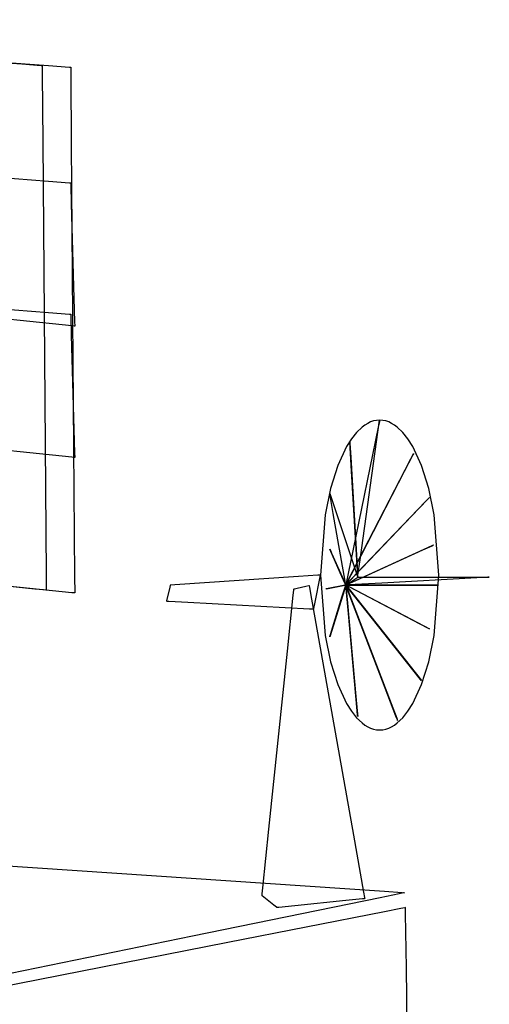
# Model space of a CAD drawing. Extents: x -3.57 to 3.57, y -2.08 to 2.06.
# Tile 160 of 219: x 0.41 to 0.57, y 1.02 to 1.36. Entities that reach past the tile are written whole.
import ezdxf

# ---------------------------------------------------------------- set-up
doc = ezdxf.new("R2010")
doc.units = 0

msp = doc.modelspace()

# ---------------------------------------------------------------- linework, layer by layer
at = {"layer": 'Layer 1', "color": 7, "linetype": 'CONTINUOUS'}
for p, q in [((0.203613, 1.363708), (0.415656, 1.347489)), ((0.209723, 1.363066), (0.406169, 1.348089)), ((0.406169, 1.348089), (0.413029, 1.347566)), ((0.413029, 1.347566), (0.413372, 1.34754)), ((0.413372, 1.34754), (0.413374, 1.347539)), ((0.413374, 1.347539), (0.413374, 1.347539)), ((0.413374, 1.347539), (0.413374, 1.347539)), ((0.413374, 1.347539), (0.413374, 1.347539)), ((0.413374, 1.347539), (0.413374, 1.347539)), ((0.413374, 1.347539), (0.413374, 1.347539)), ((0.413374, 1.347539), (0.413374, 1.347539)), ((0.413374, 1.347539), (0.413374, 1.347539)), ((0.413374, 1.347539), (0.413374, 1.347536)), ((0.413374, 1.347536), (0.413374, 1.347525)), ((0.413374, 1.347525), (0.413375, 1.34741)), ((0.413375, 1.34741), (0.413379, 1.346844)), ((0.413379, 1.346844), (0.413398, 1.344432)), ((0.415656, 1.347489), (0.423061, 1.346922)), ((0.423061, 1.346922), (0.423431, 1.346894)), ((0.423431, 1.346894), (0.423433, 1.346894)), ((0.423433, 1.346894), (0.423433, 1.346894)), ((0.423433, 1.346894), (0.423433, 1.346894)), ((0.423433, 1.346894), (0.423433, 1.346894)), ((0.423433, 1.346894), (0.423433, 1.346894)), ((0.423433, 1.346894), (0.423433, 1.346894)), ((0.423433, 1.346894), (0.423433, 1.346894)), ((0.423433, 1.346894), (0.423433, 1.346893)), ((0.423433, 1.346893), (0.423433, 1.34689)), ((0.423433, 1.34689), (0.423433, 1.346879)), ((0.423433, 1.346879), (0.423434, 1.346764)), ((0.423434, 1.346764), (0.423438, 1.346197)), ((0.423438, 1.346197), (0.423457, 1.34378)), ((0.413398, 1.344432), (0.413579, 1.320522)), ((0.423457, 1.34378), (0.423638, 1.319828)), ((0.203613, 1.322928), (0.415656, 1.306705)), ((0.413579, 1.320522), (0.414737, 1.167844)), ((0.423638, 1.319828), (0.424796, 1.166881)), ((0.415656, 1.306705), (0.423061, 1.306139)), ((0.423061, 1.306139), (0.423431, 1.30611)), ((0.423431, 1.30611), (0.423433, 1.30611)), ((0.423433, 1.30611), (0.423433, 1.30611)), ((0.423433, 1.30611), (0.423433, 1.30611)), ((0.423433, 1.30611), (0.423433, 1.30611)), ((0.423433, 1.30611), (0.423433, 1.30611)), ((0.423433, 1.30611), (0.423433, 1.30611)), ((0.423433, 1.30611), (0.423433, 1.30611)), ((0.423433, 1.30611), (0.423433, 1.30611)), ((0.423433, 1.30611), (0.423433, 1.306109)), ((0.423433, 1.306109), (0.423433, 1.306106)), ((0.423433, 1.306106), (0.423434, 1.306075)), ((0.423434, 1.306075), (0.423438, 1.30592)), ((0.423438, 1.30592), (0.423457, 1.305261)), ((0.423457, 1.305261), (0.423638, 1.298729)), ((0.423638, 1.298729), (0.424796, 1.257018)), ((0.203613, 1.276523), (0.415656, 1.2603)), ((0.420475, 1.255936), (0.386906, 1.259384)), ((0.415656, 1.2603), (0.423061, 1.259733)), ((0.423061, 1.259733), (0.423431, 1.259705)), ((0.423431, 1.259705), (0.423433, 1.259705)), ((0.423433, 1.259705), (0.423433, 1.259705)), ((0.423433, 1.259705), (0.423433, 1.259705)), ((0.423433, 1.259705), (0.423433, 1.259705)), ((0.423433, 1.259705), (0.423433, 1.259705)), ((0.423433, 1.259705), (0.423433, 1.259705)), ((0.423433, 1.259705), (0.423433, 1.259705)), ((0.423433, 1.259705), (0.423433, 1.259704)), ((0.423433, 1.259704), (0.423433, 1.259704)), ((0.423433, 1.259704), (0.423433, 1.259701)), ((0.423433, 1.259701), (0.423434, 1.259669)), ((0.423434, 1.259669), (0.423438, 1.259515)), ((0.423438, 1.259515), (0.423457, 1.258856)), ((0.423457, 1.258856), (0.423638, 1.252324)), ((0.423862, 1.255588), (0.420475, 1.255936)), ((0.424657, 1.255507), (0.423862, 1.255588)), ((0.424819, 1.25549), (0.424657, 1.255507)), ((0.424796, 1.257018), (0.424837, 1.255561)), ((0.424834, 1.255489), (0.424819, 1.25549)), ((0.424837, 1.255488), (0.424834, 1.255489)), ((0.424837, 1.255561), (0.424839, 1.255489)), ((0.424838, 1.255488), (0.424837, 1.255488)), ((0.424839, 1.255488), (0.424838, 1.255488)), ((0.424839, 1.255489), (0.424839, 1.255488)), ((0.424839, 1.255488), (0.424839, 1.255488)), ((0.424839, 1.255488), (0.424839, 1.255488)), ((0.424839, 1.255488), (0.424839, 1.255488)), ((0.424839, 1.255488), (0.424839, 1.255488)), ((0.424839, 1.255488), (0.424839, 1.255488)), ((0.423638, 1.252324), (0.424796, 1.210613)), ((0.52553, 1.172973), (0.532413, 1.222287)), ((0.527195, 1.220565), (0.526204, 1.219828)), ((0.528205, 1.221176), (0.527195, 1.220565)), ((0.529234, 1.221657), (0.528205, 1.221176)), ((0.530279, 1.222005), (0.529234, 1.221657)), ((0.531339, 1.222216), (0.530279, 1.222005)), ((0.532413, 1.222287), (0.531339, 1.222216)), ((0.532314, 1.221806), (0.531899, 1.21978)), ((0.532402, 1.222234), (0.532314, 1.221806)), ((0.532411, 1.222274), (0.532402, 1.222234)), ((0.532413, 1.222284), (0.532411, 1.222274)), ((0.533488, 1.222216), (0.532413, 1.222287)), ((0.532413, 1.222287), (0.532413, 1.222287)), ((0.532413, 1.222287), (0.532413, 1.222287)), ((0.532413, 1.222287), (0.532413, 1.222287)), ((0.532413, 1.222287), (0.532413, 1.222284)), ((0.534548, 1.222005), (0.533488, 1.222216)), ((0.535593, 1.221657), (0.534548, 1.222005)), ((0.536621, 1.221176), (0.535593, 1.221657)), ((0.537632, 1.220565), (0.536621, 1.221176)), ((0.538623, 1.219828), (0.537632, 1.220565)), ((0.524286, 1.217989), (0.52246, 1.215686)), ((0.531899, 1.21978), (0.523064, 1.176758)), ((0.526204, 1.219828), (0.524286, 1.217989)), ((0.540541, 1.217989), (0.538623, 1.219828)), ((0.542366, 1.215686), (0.540541, 1.217989)), ((0.52246, 1.215686), (0.520739, 1.212947)), ((0.52187, 1.2147), (0.52187, 1.214705)), ((0.52187, 1.214705), (0.52187, 1.214705)), ((0.52187, 1.214705), (0.52187, 1.214705)), ((0.52187, 1.214705), (0.52187, 1.214705)), ((0.52187, 1.214705), (0.52187, 1.214705)), ((0.52187, 1.214705), (0.52187, 1.214704)), ((0.52187, 1.214704), (0.52187, 1.214702)), ((0.52187, 1.214702), (0.521872, 1.214679)), ((0.521872, 1.214674), (0.52187, 1.2147)), ((0.521872, 1.214679), (0.521878, 1.214567)), ((0.522482, 1.204298), (0.521872, 1.214674)), ((0.521878, 1.214567), (0.521906, 1.214087)), ((0.521906, 1.214087), (0.522191, 1.20924)), ((0.544088, 1.212947), (0.542366, 1.215686)), ((0.420475, 1.209531), (0.386906, 1.212978)), ((0.424796, 1.210613), (0.424837, 1.209156)), ((0.520739, 1.212947), (0.517648, 1.206268)), ((0.544168, 1.210104), (0.543336, 1.208488)), ((0.54396, 1.2097), (0.544364, 1.210484)), ((0.547179, 1.206268), (0.544088, 1.212947)), ((0.544344, 1.210445), (0.544168, 1.210104)), ((0.544361, 1.210478), (0.544344, 1.210445)), ((0.544365, 1.210486), (0.544361, 1.210478)), ((0.544364, 1.210484), (0.544366, 1.210488)), ((0.544366, 1.210488), (0.544365, 1.210486)), ((0.544366, 1.210488), (0.544366, 1.210488)), ((0.544366, 1.210488), (0.544366, 1.210488)), ((0.544366, 1.210488), (0.544366, 1.210488)), ((0.544366, 1.210488), (0.544366, 1.210488)), ((0.544366, 1.210488), (0.544366, 1.210488)), ((0.544366, 1.210488), (0.544366, 1.210488)), ((0.423862, 1.209183), (0.420475, 1.209531)), ((0.424657, 1.209101), (0.423862, 1.209183)), ((0.424819, 1.209085), (0.424657, 1.209101)), ((0.424834, 1.209083), (0.424819, 1.209085)), ((0.424837, 1.209083), (0.424834, 1.209083)), ((0.424837, 1.209156), (0.424839, 1.209083)), ((0.424838, 1.209083), (0.424837, 1.209083)), ((0.424839, 1.209083), (0.424838, 1.209083)), ((0.424839, 1.209083), (0.424839, 1.209083)), ((0.424839, 1.209083), (0.424839, 1.209083)), ((0.424839, 1.209083), (0.424839, 1.209083)), ((0.424839, 1.209083), (0.424839, 1.209083)), ((0.424839, 1.209083), (0.424839, 1.209083)), ((0.424839, 1.209083), (0.424839, 1.209083)), ((0.522191, 1.20924), (0.524344, 1.172624)), ((0.543336, 1.208488), (0.525665, 1.174186)), ((0.541389, 1.20471), (0.54396, 1.2097)), ((0.517648, 1.206268), (0.515098, 1.198174)), ((0.52456, 1.168956), (0.522482, 1.204298)), ((0.523085, 1.169177), (0.541389, 1.20471)), ((0.549729, 1.198174), (0.547179, 1.206268)), ((0.515098, 1.198174), (0.513173, 1.188885)), ((0.514839, 1.196422), (0.514839, 1.196425)), ((0.514839, 1.196425), (0.514839, 1.196425)), ((0.514839, 1.196425), (0.514839, 1.196425)), ((0.514839, 1.196425), (0.514839, 1.196425)), ((0.514839, 1.196425), (0.514839, 1.196425)), ((0.514839, 1.196425), (0.514839, 1.196425)), ((0.514839, 1.196425), (0.514839, 1.196423)), ((0.514839, 1.196423), (0.514841, 1.196418)), ((0.514842, 1.196405), (0.514839, 1.196422)), ((0.514841, 1.196418), (0.514859, 1.196363)), ((0.516063, 1.189384), (0.514842, 1.196405)), ((0.514859, 1.196363), (0.51495, 1.196092)), ((0.51495, 1.196092), (0.51592, 1.193182)), ((0.551654, 1.188885), (0.549729, 1.198174)), ((0.51592, 1.193182), (0.523456, 1.17057)), ((0.548719, 1.193685), (0.526889, 1.170817)), ((0.546316, 1.191169), (0.549491, 1.194495)), ((0.549747, 1.194763), (0.548719, 1.193685)), ((0.549491, 1.194495), (0.549989, 1.195017)), ((0.549965, 1.194991), (0.549747, 1.194763)), ((0.549985, 1.195013), (0.549965, 1.194991)), ((0.549991, 1.195018), (0.549985, 1.195013)), ((0.549989, 1.195017), (0.549992, 1.19502)), ((0.549992, 1.195019), (0.549991, 1.195018)), ((0.549992, 1.19502), (0.549992, 1.19502)), ((0.549992, 1.19502), (0.549992, 1.19502)), ((0.549992, 1.19502), (0.549992, 1.19502)), ((0.549992, 1.19502), (0.549992, 1.19502)), ((0.549992, 1.19502), (0.549992, 1.19502)), ((0.549992, 1.19502), (0.549992, 1.195019)), ((0.520218, 1.165477), (0.516063, 1.189384)), ((0.523704, 1.16748), (0.546316, 1.191169)), ((0.513173, 1.188885), (0.511531, 1.167598)), ((0.553295, 1.167598), (0.551654, 1.188885)), ((0.514839, 1.176739), (0.514839, 1.17674)), ((0.514839, 1.17674), (0.514839, 1.17674)), ((0.514839, 1.17674), (0.514839, 1.17674)), ((0.514839, 1.17674), (0.514839, 1.17674)), ((0.514839, 1.17674), (0.514839, 1.17674)), ((0.514839, 1.17674), (0.514839, 1.17674)), ((0.514839, 1.17674), (0.514839, 1.17674)), ((0.514839, 1.17674), (0.514839, 1.17674)), ((0.514839, 1.17674), (0.514839, 1.176739)), ((0.514843, 1.176731), (0.514839, 1.176739)), ((0.514839, 1.176739), (0.51484, 1.176737)), ((0.51484, 1.176737), (0.51485, 1.176713)), ((0.514857, 1.176699), (0.514843, 1.176731)), ((0.51485, 1.176713), (0.514902, 1.176598)), ((0.518537, 1.168413), (0.514857, 1.176699)), ((0.514902, 1.176598), (0.515456, 1.175351)), ((0.515456, 1.175351), (0.519761, 1.165659)), ((0.523064, 1.176758), (0.520468, 1.16412)), ((0.523997, 1.16569), (0.54769, 1.17646)), ((0.548002, 1.176602), (0.524314, 1.165834)), ((0.54769, 1.17646), (0.550931, 1.177934)), ((0.55105, 1.177987), (0.548002, 1.176602)), ((0.550931, 1.177934), (0.551398, 1.178146)), ((0.551333, 1.178116), (0.55105, 1.177987)), ((0.55139, 1.178142), (0.551333, 1.178116)), ((0.551396, 1.178145), (0.55139, 1.178142)), ((0.551397, 1.178145), (0.551396, 1.178145)), ((0.551398, 1.178146), (0.551397, 1.178145)), ((0.551398, 1.178146), (0.551398, 1.178146)), ((0.551398, 1.178146), (0.551398, 1.178146)), ((0.551398, 1.178146), (0.551398, 1.178146)), ((0.551398, 1.178146), (0.551398, 1.178146)), ((0.551398, 1.178146), (0.551398, 1.178146)), ((0.525665, 1.174186), (0.520476, 1.164112)), ((0.524344, 1.172624), (0.524639, 1.167615)), ((0.524768, 1.167517), (0.52553, 1.172973)), ((0.520283, 1.164482), (0.518537, 1.168413)), ((0.526889, 1.170817), (0.520479, 1.164102)), ((0.52073, 1.164605), (0.523085, 1.169177)), ((0.523456, 1.17057), (0.524514, 1.167395)), ((0.524658, 1.16729), (0.52456, 1.168956)), ((0.410734, 1.162661), (0.379607, 1.165872)), ((0.420475, 1.16172), (0.386906, 1.165167)), ((0.414737, 1.167844), (0.414777, 1.162512)), ((0.424796, 1.166881), (0.424837, 1.16154)), ((0.511531, 1.167598), (0.513173, 1.146311)), ((0.519761, 1.165659), (0.520365, 1.164298)), ((0.520414, 1.164351), (0.520218, 1.165477)), ((0.520794, 1.164432), (0.523704, 1.16748)), ((0.520823, 1.164324), (0.524681, 1.166894)), ((0.520861, 1.164264), (0.523997, 1.16569)), ((0.524314, 1.165834), (0.520986, 1.164322)), ((0.533228, 1.164792), (0.521432, 1.164137)), ((0.524514, 1.167395), (0.52468, 1.166896)), ((0.524639, 1.167615), (0.524681, 1.166894)), ((0.524678, 1.166938), (0.524658, 1.16729)), ((0.52468, 1.166905), (0.524678, 1.166938)), ((0.524681, 1.166896), (0.52468, 1.166905)), ((0.52468, 1.166896), (0.524681, 1.166894)), ((0.524681, 1.166894), (0.524682, 1.166897)), ((0.524681, 1.166894), (0.524681, 1.166896)), ((0.524681, 1.166894), (0.524681, 1.166894)), ((0.524681, 1.166894), (0.524681, 1.166894)), ((0.524681, 1.166894), (0.524681, 1.166894)), ((0.524681, 1.166894), (0.524681, 1.166894)), ((0.524681, 1.166894), (0.524681, 1.166894)), ((0.524681, 1.166894), (0.524681, 1.166894)), ((0.524681, 1.166894), (0.524681, 1.166894)), ((0.524681, 1.166894), (0.524681, 1.166894)), ((0.524681, 1.166894), (0.524681, 1.166894)), ((0.524681, 1.166894), (0.524681, 1.166894)), ((0.524681, 1.166894), (0.524681, 1.166894)), ((0.524681, 1.166894), (0.524681, 1.166894)), ((0.524681, 1.166894), (0.524681, 1.166894)), ((0.524681, 1.166894), (0.524681, 1.166894)), ((0.524681, 1.166894), (0.524681, 1.166894)), ((0.524681, 1.166894), (0.524681, 1.166894)), ((0.524681, 1.166894), (0.524681, 1.166894)), ((0.524681, 1.166894), (0.524682, 1.166894)), ((0.524682, 1.166897), (0.524683, 1.166906)), ((0.524682, 1.166894), (0.524683, 1.166894)), ((0.524683, 1.166906), (0.524697, 1.16701)), ((0.524683, 1.166894), (0.524699, 1.166894)), ((0.524697, 1.16701), (0.524768, 1.167517)), ((0.524699, 1.166894), (0.52478, 1.166894)), ((0.52478, 1.166894), (0.525125, 1.166894)), ((0.525125, 1.166894), (0.528669, 1.166894)), ((0.528669, 1.166894), (0.559382, 1.166894)), ((0.566735, 1.166652), (0.533228, 1.164792)), ((0.551654, 1.146311), (0.553295, 1.167598)), ((0.559382, 1.166894), (0.570196, 1.166894)), ((0.570602, 1.166867), (0.566735, 1.166652)), ((0.570196, 1.166894), (0.571027, 1.166894)), ((0.570979, 1.166888), (0.570602, 1.166867)), ((0.571067, 1.166893), (0.570979, 1.166888)), ((0.571027, 1.166894), (0.571082, 1.166894)), ((0.571084, 1.166894), (0.571067, 1.166893)), ((0.571082, 1.166894), (0.571086, 1.166894)), ((0.571086, 1.166894), (0.571084, 1.166894)), ((0.571086, 1.166894), (0.571087, 1.166894)), ((0.571087, 1.166894), (0.571086, 1.166894)), ((0.571086, 1.166894), (0.571086, 1.166894)), ((0.571087, 1.166894), (0.571087, 1.166894)), ((0.571087, 1.166894), (0.571087, 1.166894)), ((0.571087, 1.166894), (0.571087, 1.166894)), ((0.571087, 1.166894), (0.571087, 1.166894)), ((0.571087, 1.166894), (0.571087, 1.166894)), ((0.571087, 1.166894), (0.571087, 1.166894)), ((0.571087, 1.166894), (0.571087, 1.166894)), ((0.571087, 1.166894), (0.571087, 1.166894)), ((0.413874, 1.162337), (0.410734, 1.162661)), ((0.414611, 1.162261), (0.413874, 1.162337)), ((0.414761, 1.162246), (0.414611, 1.162261)), ((0.414775, 1.162245), (0.414761, 1.162246)), ((0.414778, 1.162244), (0.414775, 1.162245)), ((0.414777, 1.162512), (0.41478, 1.162246)), ((0.414779, 1.162244), (0.414778, 1.162244)), ((0.41478, 1.162244), (0.414779, 1.162244)), ((0.414779, 1.162244), (0.414779, 1.162244)), ((0.41478, 1.162246), (0.41478, 1.162244)), ((0.41478, 1.162244), (0.41478, 1.162244)), ((0.41478, 1.162244), (0.41478, 1.162244)), ((0.41478, 1.162244), (0.41478, 1.162244)), ((0.41478, 1.162244), (0.41478, 1.162244)), ((0.423862, 1.161372), (0.420475, 1.16172)), ((0.424657, 1.16129), (0.423862, 1.161372)), ((0.424819, 1.161274), (0.424657, 1.16129)), ((0.424834, 1.161272), (0.424819, 1.161274)), ((0.424837, 1.161272), (0.424834, 1.161272)), ((0.424837, 1.16154), (0.424839, 1.161273)), ((0.424838, 1.161272), (0.424837, 1.161272)), ((0.424839, 1.161272), (0.424838, 1.161272)), ((0.424839, 1.161273), (0.424839, 1.161272)), ((0.424839, 1.161272), (0.424839, 1.161272)), ((0.424839, 1.161272), (0.424839, 1.161272)), ((0.424839, 1.161272), (0.424839, 1.161272)), ((0.424839, 1.161272), (0.424839, 1.161272)), ((0.424839, 1.161272), (0.424839, 1.161272)), ((0.513535, 1.162698), (0.513429, 1.162677)), ((0.513429, 1.162677), (0.513429, 1.162677)), ((0.513429, 1.162677), (0.513429, 1.162677)), ((0.513429, 1.162677), (0.513429, 1.162677)), ((0.513429, 1.162677), (0.513429, 1.162677)), ((0.513429, 1.162677), (0.513429, 1.162677)), ((0.513429, 1.162677), (0.513429, 1.162677)), ((0.513429, 1.162677), (0.51343, 1.162677)), ((0.51343, 1.162677), (0.513431, 1.162677)), ((0.513431, 1.162677), (0.513444, 1.16268)), ((0.513444, 1.16268), (0.513508, 1.162693)), ((0.513508, 1.162693), (0.514201, 1.162831)), ((0.514272, 1.162846), (0.513535, 1.162698)), ((0.514201, 1.162831), (0.519585, 1.163908)), ((0.519657, 1.163922), (0.514272, 1.162846)), ((0.519843, 1.162075), (0.515538, 1.148075)), ((0.519237, 1.160103), (0.520457, 1.164071)), ((0.519585, 1.163908), (0.520341, 1.164059)), ((0.52037, 1.164065), (0.519657, 1.163922)), ((0.520397, 1.163876), (0.519843, 1.162075)), ((0.520441, 1.164127), (0.520283, 1.164482)), ((0.520341, 1.164059), (0.52046, 1.164083)), ((0.520365, 1.164298), (0.52046, 1.164084)), ((0.52044, 1.164079), (0.52037, 1.164065)), ((0.520449, 1.164044), (0.520397, 1.163876)), ((0.520455, 1.164113), (0.520414, 1.164351)), ((0.520457, 1.164082), (0.52044, 1.164079)), ((0.520456, 1.164093), (0.520441, 1.164127)), ((0.520459, 1.164078), (0.520449, 1.164044)), ((0.520459, 1.16409), (0.520455, 1.164113)), ((0.52046, 1.164085), (0.520456, 1.164093)), ((0.52046, 1.164083), (0.520457, 1.164082)), ((0.520457, 1.164071), (0.52046, 1.164081)), ((0.52046, 1.164084), (0.520459, 1.16409)), ((0.52046, 1.164082), (0.520459, 1.164078)), ((0.52046, 1.164083), (0.52046, 1.164085)), ((0.52046, 1.164084), (0.520461, 1.164083)), ((0.520461, 1.164083), (0.52046, 1.164084)), ((0.52046, 1.164081), (0.520461, 1.164083)), ((0.520461, 1.164083), (0.52046, 1.164083)), ((0.52046, 1.164083), (0.520461, 1.164083)), ((0.520461, 1.164083), (0.52046, 1.164083)), ((0.520461, 1.164082), (0.52046, 1.164082)), ((0.520462, 1.164088), (0.520461, 1.164083)), ((0.520463, 1.164087), (0.520461, 1.164083)), ((0.520463, 1.164086), (0.520461, 1.164083)), ((0.520461, 1.164083), (0.520462, 1.164085)), ((0.520461, 1.164083), (0.520462, 1.164084)), ((0.520461, 1.164083), (0.520462, 1.164084)), ((0.520464, 1.164084), (0.520461, 1.164083)), ((0.520461, 1.164083), (0.520462, 1.164084)), ((0.520461, 1.164083), (0.520461, 1.164083)), ((0.520461, 1.164083), (0.520461, 1.164083)), ((0.520461, 1.164083), (0.520461, 1.164083)), ((0.520461, 1.164083), (0.520461, 1.164083)), ((0.520461, 1.164083), (0.520461, 1.164083)), ((0.520461, 1.164083), (0.520461, 1.164083)), ((0.520461, 1.164083), (0.520461, 1.164083)), ((0.520461, 1.164083), (0.520461, 1.164083)), ((0.520461, 1.164083), (0.520461, 1.164083)), ((0.520461, 1.164083), (0.520461, 1.164083)), ((0.520461, 1.164083), (0.520461, 1.164083)), ((0.520461, 1.164083), (0.520461, 1.164083)), ((0.520461, 1.164083), (0.520461, 1.164083)), ((0.520461, 1.164083), (0.520461, 1.164083)), ((0.520461, 1.164083), (0.520461, 1.164083)), ((0.520461, 1.164083), (0.520461, 1.164083)), ((0.520461, 1.164083), (0.520461, 1.164083)), ((0.520461, 1.164083), (0.520462, 1.164083)), ((0.520464, 1.164083), (0.520461, 1.164083)), ((0.520461, 1.164083), (0.520461, 1.164083)), ((0.520461, 1.164083), (0.520461, 1.164083)), ((0.520461, 1.164083), (0.520461, 1.164083)), ((0.520461, 1.164083), (0.520461, 1.164083)), ((0.520461, 1.164083), (0.520461, 1.164083)), ((0.520461, 1.164083), (0.520461, 1.164082)), ((0.520463, 1.164081), (0.520461, 1.164083)), ((0.520461, 1.164083), (0.520461, 1.164083)), ((0.520461, 1.164083), (0.520461, 1.164083)), ((0.520461, 1.164083), (0.520461, 1.164083)), ((0.520461, 1.164083), (0.520461, 1.164083)), ((0.520461, 1.164083), (0.520461, 1.164083)), ((0.520461, 1.164083), (0.520461, 1.164082)), ((0.520864, 1.163574), (0.520461, 1.164083)), ((0.520461, 1.164083), (0.520461, 1.164083)), ((0.520461, 1.164083), (0.520461, 1.164083)), ((0.520461, 1.164083), (0.520461, 1.164083)), ((0.520461, 1.164083), (0.520461, 1.164083)), ((0.520461, 1.164083), (0.520461, 1.164083)), ((0.520461, 1.164083), (0.520461, 1.164082)), ((0.520461, 1.164082), (0.520461, 1.164083)), ((0.520461, 1.164083), (0.520461, 1.164083)), ((0.520461, 1.164083), (0.520461, 1.164083)), ((0.520461, 1.164083), (0.520461, 1.164083)), ((0.520461, 1.164083), (0.520461, 1.164083)), ((0.520461, 1.164083), (0.520461, 1.164083)), ((0.520461, 1.164083), (0.520461, 1.164082)), ((0.520461, 1.164082), (0.520461, 1.164083)), ((0.520461, 1.164083), (0.520461, 1.164083)), ((0.520461, 1.164083), (0.520461, 1.164083)), ((0.520461, 1.164083), (0.520461, 1.164083)), ((0.520461, 1.164083), (0.520461, 1.164082)), ((0.520461, 1.164083), (0.520461, 1.164083)), ((0.520461, 1.164083), (0.520461, 1.164083)), ((0.520461, 1.164083), (0.520461, 1.164083)), ((0.520461, 1.164083), (0.520461, 1.164083)), ((0.520461, 1.164083), (0.520461, 1.164083)), ((0.520461, 1.164083), (0.520461, 1.164083)), ((0.520461, 1.164083), (0.520461, 1.164083)), ((0.520461, 1.164083), (0.520461, 1.164083)), ((0.520461, 1.164083), (0.520461, 1.164083)), ((0.520461, 1.164083), (0.520461, 1.164083)), ((0.520461, 1.164083), (0.520461, 1.164083)), ((0.520461, 1.164083), (0.520461, 1.164083)), ((0.520461, 1.164083), (0.520461, 1.164083)), ((0.520465, 1.164083), (0.520461, 1.164083)), ((0.520461, 1.164083), (0.520461, 1.164083)), ((0.520461, 1.164083), (0.520461, 1.164083)), ((0.520461, 1.164083), (0.520461, 1.164083)), ((0.520461, 1.164083), (0.520461, 1.164083)), ((0.520461, 1.164083), (0.520461, 1.164083)), ((0.520461, 1.164083), (0.520461, 1.164083)), ((0.520461, 1.164083), (0.520461, 1.164083)), ((0.520461, 1.164083), (0.520461, 1.164083)), ((0.520461, 1.164083), (0.520461, 1.164083)), ((0.520461, 1.164083), (0.520461, 1.164083)), ((0.520461, 1.164083), (0.520461, 1.164083)), ((0.520461, 1.164083), (0.520461, 1.164083)), ((0.520461, 1.164082), (0.520462, 1.164082)), ((0.520461, 1.164082), (0.520462, 1.164081)), ((0.520461, 1.164082), (0.520462, 1.16408)), ((0.520463, 1.164077), (0.520461, 1.164082)), ((0.520461, 1.164082), (0.520461, 1.16408)), ((0.520461, 1.164078), (0.520461, 1.164082)), ((0.520461, 1.16408), (0.520462, 1.164072)), ((0.520463, 1.164053), (0.520461, 1.164078)), ((0.520468, 1.16412), (0.520462, 1.164088)), ((0.520462, 1.164085), (0.520466, 1.164093)), ((0.520462, 1.164084), (0.520468, 1.16409)), ((0.520462, 1.164084), (0.520477, 1.16409)), ((0.520462, 1.164084), (0.52047, 1.164089)), ((0.520462, 1.164083), (0.520467, 1.164083)), ((0.520462, 1.164082), (0.520467, 1.164079)), ((0.520462, 1.164081), (0.520467, 1.164075)), ((0.520462, 1.16408), (0.520465, 1.164072)), ((0.520462, 1.164072), (0.52047, 1.163985)), ((0.520476, 1.164112), (0.520463, 1.164087)), ((0.520479, 1.164102), (0.520463, 1.164086)), ((0.520961, 1.16382), (0.520463, 1.164081)), ((0.520474, 1.164048), (0.520463, 1.164077)), ((0.521379, 1.153979), (0.520463, 1.164053)), ((0.520986, 1.164322), (0.520464, 1.164084)), ((0.52101, 1.164083), (0.520464, 1.164083)), ((0.520525, 1.164086), (0.520465, 1.164083)), ((0.520465, 1.164072), (0.520499, 1.163982)), ((0.520466, 1.164093), (0.520511, 1.164181)), ((0.520467, 1.164083), (0.520488, 1.164083)), ((0.520467, 1.164079), (0.520488, 1.164068)), ((0.520467, 1.164075), (0.520486, 1.164051)), ((0.520468, 1.16409), (0.520523, 1.164148)), ((0.52047, 1.164089), (0.520501, 1.16411)), ((0.52047, 1.163985), (0.520508, 1.16356)), ((0.520521, 1.163926), (0.520474, 1.164048)), ((0.520477, 1.16409), (0.52055, 1.164123)), ((0.520486, 1.164051), (0.520682, 1.163803)), ((0.520488, 1.164083), (0.520575, 1.164083)), ((0.520488, 1.164068), (0.520705, 1.163954)), ((0.520499, 1.163982), (0.520666, 1.163545)), ((0.520501, 1.16411), (0.520823, 1.164324)), ((0.520508, 1.16356), (0.520924, 1.158988)), ((0.520511, 1.164181), (0.52073, 1.164605)), ((0.532489, 1.132629), (0.520521, 1.163926)), ((0.520523, 1.164148), (0.520794, 1.164432)), ((0.521432, 1.164137), (0.520525, 1.164086)), ((0.52055, 1.164123), (0.520861, 1.164264)), ((0.520575, 1.164083), (0.521481, 1.164083)), ((0.520666, 1.163545), (0.522467, 1.158836)), ((0.520682, 1.163803), (0.521613, 1.162627)), ((0.520705, 1.163954), (0.521733, 1.163416)), ((0.523663, 1.160038), (0.520864, 1.163574)), ((0.524137, 1.162157), (0.520961, 1.16382)), ((0.524488, 1.164083), (0.52101, 1.164083)), ((0.521481, 1.164083), (0.531526, 1.164083)), ((0.521613, 1.162627), (0.541365, 1.13768)), ((0.521733, 1.163416), (0.543563, 1.151982)), ((0.546749, 1.150313), (0.524137, 1.162157)), ((0.549252, 1.164083), (0.524488, 1.164083)), ((0.531526, 1.164083), (0.552697, 1.164083)), ((0.552439, 1.164083), (0.549252, 1.164083)), ((0.552735, 1.164083), (0.552439, 1.164083)), ((0.552697, 1.164083), (0.55278, 1.164083)), ((0.552796, 1.164083), (0.552735, 1.164083)), ((0.55278, 1.164083), (0.552799, 1.164083)), ((0.552801, 1.164083), (0.552796, 1.164083)), ((0.552799, 1.164083), (0.552803, 1.164083)), ((0.552803, 1.164083), (0.552801, 1.164083)), ((0.552803, 1.164083), (0.552803, 1.164083)), ((0.552803, 1.164083), (0.552803, 1.164083)), ((0.552803, 1.164083), (0.552803, 1.164083)), ((0.552803, 1.164083), (0.552803, 1.164083)), ((0.552803, 1.164083), (0.552803, 1.164083)), ((0.552803, 1.164083), (0.552803, 1.164083)), ((0.552803, 1.164083), (0.552803, 1.164083)), ((0.515081, 1.146588), (0.519237, 1.160103)), ((0.520924, 1.158988), (0.524156, 1.123456)), ((0.522467, 1.158836), (0.536467, 1.122227)), ((0.544127, 1.134192), (0.523663, 1.160038)), ((0.524499, 1.119677), (0.521379, 1.153979)), ((0.543563, 1.151982), (0.549973, 1.148624)), ((0.515538, 1.148075), (0.514934, 1.146109)), ((0.549659, 1.148789), (0.546749, 1.150313)), ((0.54993, 1.148647), (0.549659, 1.148789)), ((0.549985, 1.148618), (0.54993, 1.148647)), ((0.549973, 1.148624), (0.549989, 1.148616)), ((0.54999, 1.148615), (0.549985, 1.148618)), ((0.549989, 1.148616), (0.549992, 1.148614)), ((0.549992, 1.148614), (0.54999, 1.148615)), ((0.549992, 1.148614), (0.549992, 1.148614)), ((0.549992, 1.148614), (0.549992, 1.148614)), ((0.549992, 1.148614), (0.549992, 1.148614)), ((0.549992, 1.148614), (0.549992, 1.148614)), ((0.549992, 1.148614), (0.549992, 1.148614)), ((0.513173, 1.146311), (0.515098, 1.137021)), ((0.514934, 1.146109), (0.514839, 1.145801)), ((0.514839, 1.1458), (0.51484, 1.145803)), ((0.514839, 1.145801), (0.514839, 1.145799)), ((0.514839, 1.145799), (0.514839, 1.1458)), ((0.514839, 1.145799), (0.514839, 1.145799)), ((0.514839, 1.145799), (0.514839, 1.145799)), ((0.514839, 1.145799), (0.514839, 1.145799)), ((0.514839, 1.145799), (0.514839, 1.145799)), ((0.514839, 1.145799), (0.514839, 1.145799)), ((0.514839, 1.145799), (0.514839, 1.145799)), ((0.51484, 1.145803), (0.514844, 1.145816)), ((0.514844, 1.145816), (0.514885, 1.145951)), ((0.514885, 1.145951), (0.515081, 1.146588)), ((0.549729, 1.137021), (0.551654, 1.146311)), ((0.515098, 1.137021), (0.517648, 1.128927)), ((0.541365, 1.13768), (0.547164, 1.130356)), ((0.547179, 1.128927), (0.549729, 1.137021)), ((0.546836, 1.130771), (0.544127, 1.134192)), ((0.538167, 1.11778), (0.532489, 1.132629)), ((0.547104, 1.130432), (0.546836, 1.130771)), ((0.547167, 1.130353), (0.547104, 1.130432)), ((0.547164, 1.130356), (0.547179, 1.130338)), ((0.54718, 1.130337), (0.547167, 1.130353)), ((0.547179, 1.130338), (0.547181, 1.130335)), ((0.547181, 1.130335), (0.54718, 1.130337)), ((0.547181, 1.130335), (0.547181, 1.130335)), ((0.547181, 1.130335), (0.547181, 1.130335)), ((0.547181, 1.130335), (0.547181, 1.130335)), ((0.547181, 1.130335), (0.547181, 1.130335)), ((0.547181, 1.130335), (0.547181, 1.130335)), ((0.517648, 1.128927), (0.520739, 1.122249)), ((0.544088, 1.122249), (0.547179, 1.128927)), ((0.524156, 1.123456), (0.524609, 1.118465)), ((0.520739, 1.122249), (0.52246, 1.11951)), ((0.52246, 1.11951), (0.524286, 1.117207)), ((0.524646, 1.118062), (0.524499, 1.119677)), ((0.536467, 1.122227), (0.538433, 1.117084)), ((0.540541, 1.117207), (0.542366, 1.11951)), ((0.542366, 1.11951), (0.544088, 1.122249)), ((0.524286, 1.117207), (0.526204, 1.115368)), ((0.524609, 1.118465), (0.524681, 1.117681)), ((0.524677, 1.11772), (0.524646, 1.118062)), ((0.52468, 1.117688), (0.524677, 1.11772)), ((0.524681, 1.11768), (0.52468, 1.117688)), ((0.524681, 1.117681), (0.524681, 1.117677)), ((0.524681, 1.117678), (0.524681, 1.11768)), ((0.524681, 1.117677), (0.524681, 1.117678)), ((0.524681, 1.117677), (0.524681, 1.117677)), ((0.524681, 1.117677), (0.524681, 1.117677)), ((0.524681, 1.117677), (0.524681, 1.117677)), ((0.524681, 1.117677), (0.524681, 1.117677)), ((0.524681, 1.117677), (0.524681, 1.117677)), ((0.53868, 1.116441), (0.538167, 1.11778)), ((0.538433, 1.117084), (0.538742, 1.116276)), ((0.538623, 1.115368), (0.540541, 1.117207)), ((0.538729, 1.116312), (0.53868, 1.116441)), ((0.538741, 1.11628), (0.538729, 1.116312)), ((0.538743, 1.116273), (0.538741, 1.11628)), ((0.538742, 1.116276), (0.538744, 1.116272)), ((0.538744, 1.116272), (0.538743, 1.116273)), ((0.538744, 1.116272), (0.538744, 1.116272)), ((0.538744, 1.116272), (0.538744, 1.116272)), ((0.526204, 1.115368), (0.527195, 1.114631)), ((0.527195, 1.114631), (0.528205, 1.114021)), ((0.528205, 1.114021), (0.529234, 1.11354)), ((0.529234, 1.11354), (0.530279, 1.113192)), ((0.530279, 1.113192), (0.531339, 1.112981)), ((0.531339, 1.112981), (0.532413, 1.112909)), ((0.532413, 1.112909), (0.533488, 1.112981)), ((0.533488, 1.112981), (0.534548, 1.113192)), ((0.534548, 1.113192), (0.535593, 1.11354)), ((0.535593, 1.11354), (0.536621, 1.114021)), ((0.536621, 1.114021), (0.537632, 1.114631)), ((0.537632, 1.114631), (0.538623, 1.115368)), ((0.340907, 1.068965), (0.534118, 1.055931)), ((0.532599, 1.053689), (0.466407, 1.040124)), ((0.539278, 1.055058), (0.532599, 1.053689)), ((0.534118, 1.055931), (0.540361, 1.05551)), ((0.540847, 1.055379), (0.539278, 1.055058)), ((0.540361, 1.05551), (0.541205, 1.055453)), ((0.541165, 1.055445), (0.540847, 1.055379)), ((0.541195, 1.055451), (0.541165, 1.055445)), ((0.541202, 1.055452), (0.541195, 1.055451)), ((0.541204, 1.055453), (0.541202, 1.055452)), ((0.541205, 1.055453), (0.541204, 1.055453)), ((0.541205, 1.055453), (0.541205, 1.055453)), ((0.541205, 1.055453), (0.541205, 1.055453)), ((0.541205, 1.055453), (0.541205, 1.055453)), ((0.541205, 1.055453), (0.541205, 1.055453)), ((0.541205, 1.055453), (0.541205, 1.055453)), ((0.541205, 1.055453), (0.541205, 1.055453)), ((0.541205, 1.055453), (0.541205, 1.055453)), ((0.541205, 1.055453), (0.541205, 1.055453)), ((0.541241, 1.050115), (0.539871, 1.049845)), ((0.54152, 1.05017), (0.541241, 1.050115)), ((0.541547, 1.050175), (0.54152, 1.05017)), ((0.541553, 1.050177), (0.541547, 1.050175)), ((0.541555, 1.050177), (0.541553, 1.050177)), ((0.541555, 1.050176), (0.541555, 1.050177)), ((0.541555, 1.050177), (0.541555, 1.050177)), ((0.541555, 1.050177), (0.541555, 1.050177)), ((0.541555, 1.050177), (0.541555, 1.050177)), ((0.541555, 1.050177), (0.541555, 1.050177)), ((0.541555, 1.050177), (0.541555, 1.050177)), ((0.541555, 1.050157), (0.541555, 1.050176)), ((0.54156, 1.049829), (0.541555, 1.050157)), ((0.534084, 1.048705), (0.478862, 1.037822)), ((0.539871, 1.049845), (0.534084, 1.048705)), ((0.541584, 1.048042), (0.54156, 1.049829)), ((0.541841, 1.028901), (0.541584, 1.048042)), ((0.466407, 1.040124), (0.02828, 0.950335)), ((0.478862, 1.037822), (0.311264, 1.004791)), ((0.542656, 0.968141), (0.541841, 1.028901))]:
    msp.add_line(p, q, dxfattribs=at)
at = {"layer": 'Layer 1', "color": 8, "linetype": 'CONTINUOUS'}
for p, q in [((0.503812, 1.167086), (0.460187, 1.164189)), ((0.510644, 1.167539), (0.503812, 1.167086)), ((0.509551, 1.157389), (0.511531, 1.167598)), ((0.511333, 1.167585), (0.510644, 1.167539)), ((0.511495, 1.167596), (0.511333, 1.167585)), ((0.511527, 1.167598), (0.511495, 1.167596)), ((0.51153, 1.167598), (0.511527, 1.167598)), ((0.511531, 1.167598), (0.51153, 1.167598)), ((0.511531, 1.167598), (0.511531, 1.167598)), ((0.511531, 1.167598), (0.511531, 1.167598)), ((0.511531, 1.167598), (0.511531, 1.167598)), ((0.511531, 1.167598), (0.511531, 1.167598)), ((0.511531, 1.167598), (0.511531, 1.167598)), ((0.458382, 1.163262), (0.457224, 1.158627)), ((0.458563, 1.163988), (0.458382, 1.163262)), ((0.458581, 1.164062), (0.458563, 1.163988)), ((0.458586, 1.164079), (0.458581, 1.164062)), ((0.458587, 1.164082), (0.458586, 1.164079)), ((0.458663, 1.164088), (0.458587, 1.164083)), ((0.458587, 1.164083), (0.458587, 1.164083)), ((0.458587, 1.164083), (0.458587, 1.164083)), ((0.458587, 1.164083), (0.458587, 1.164083)), ((0.458587, 1.164083), (0.458587, 1.164083)), ((0.458587, 1.164083), (0.458587, 1.164083)), ((0.458587, 1.164083), (0.458587, 1.164083)), ((0.458587, 1.164083), (0.458587, 1.164083)), ((0.458587, 1.164083), (0.458587, 1.164083)), ((0.458587, 1.164083), (0.458587, 1.164083)), ((0.458587, 1.164083), (0.458587, 1.164082)), ((0.460187, 1.164189), (0.458663, 1.164088)), ((0.501952, 1.160471), (0.502144, 1.162318)), ((0.502144, 1.162318), (0.502179, 1.162656)), ((0.502179, 1.162656), (0.502181, 1.162676)), ((0.502181, 1.162676), (0.502181, 1.162677)), ((0.502181, 1.162677), (0.502181, 1.162677)), ((0.502181, 1.162677), (0.502181, 1.162677)), ((0.502181, 1.162677), (0.502181, 1.162677)), ((0.502181, 1.162677), (0.502181, 1.162677)), ((0.502181, 1.162677), (0.502181, 1.162677)), ((0.502181, 1.162677), (0.502181, 1.162677)), ((0.502181, 1.162677), (0.502181, 1.162677)), ((0.502181, 1.162677), (0.502182, 1.162677)), ((0.502182, 1.162677), (0.502187, 1.162679)), ((0.502187, 1.162679), (0.502212, 1.162685)), ((0.502212, 1.162685), (0.502319, 1.16271)), ((0.502319, 1.16271), (0.503337, 1.162954)), ((0.503337, 1.162954), (0.506426, 1.163694)), ((0.506426, 1.163694), (0.507399, 1.163927)), ((0.507399, 1.163927), (0.50749, 1.163949)), ((0.50749, 1.163949), (0.507507, 1.163953)), ((0.507507, 1.163953), (0.507508, 1.163953)), ((0.507508, 1.163953), (0.507508, 1.163953)), ((0.507508, 1.163953), (0.507508, 1.163953)), ((0.507508, 1.163953), (0.507508, 1.163953)), ((0.507508, 1.163953), (0.507508, 1.163953)), ((0.507508, 1.163953), (0.507508, 1.163953)), ((0.507508, 1.163953), (0.507508, 1.163953)), ((0.507508, 1.163953), (0.507508, 1.163952)), ((0.507508, 1.163952), (0.507508, 1.163949)), ((0.507508, 1.163949), (0.50751, 1.163939)), ((0.50751, 1.163939), (0.507529, 1.163833)), ((0.507529, 1.163833), (0.507622, 1.163308)), ((0.507622, 1.163308), (0.508015, 1.161093)), ((0.457183, 1.158465), (0.457181, 1.158457)), ((0.457181, 1.158457), (0.457181, 1.158457)), ((0.457181, 1.158457), (0.457181, 1.158457)), ((0.457181, 1.158457), (0.457181, 1.158457)), ((0.457181, 1.158457), (0.457181, 1.158457)), ((0.457181, 1.158457), (0.457181, 1.158457)), ((0.457181, 1.158457), (0.457181, 1.158457)), ((0.457181, 1.158457), (0.457181, 1.158457)), ((0.457181, 1.158457), (0.457181, 1.158457)), ((0.457181, 1.158457), (0.457182, 1.158457)), ((0.457182, 1.158457), (0.457185, 1.158456)), ((0.457224, 1.158627), (0.457183, 1.158465)), ((0.457185, 1.158456), (0.457217, 1.158455)), ((0.457217, 1.158455), (0.457376, 1.158446)), ((0.457376, 1.158446), (0.458054, 1.15841)), ((0.458054, 1.15841), (0.464768, 1.158047)), ((0.464768, 1.158047), (0.50764, 1.155731)), ((0.499897, 1.140687), (0.501952, 1.160471)), ((0.508015, 1.161093), (0.511767, 1.139956)), ((0.50764, 1.155731), (0.509025, 1.155656)), ((0.509025, 1.155656), (0.509213, 1.155646)), ((0.509213, 1.155647), (0.509214, 1.155654)), ((0.509213, 1.155646), (0.509213, 1.155647)), ((0.509213, 1.155646), (0.509213, 1.155646)), ((0.509213, 1.155646), (0.509213, 1.155646)), ((0.509213, 1.155646), (0.509213, 1.155646)), ((0.509213, 1.155646), (0.509213, 1.155646)), ((0.509213, 1.155646), (0.509213, 1.155646)), ((0.509213, 1.155646), (0.509213, 1.155646)), ((0.509213, 1.155646), (0.509213, 1.155646)), ((0.509213, 1.155646), (0.509213, 1.155646)), ((0.509213, 1.155646), (0.509213, 1.155646)), ((0.509213, 1.155646), (0.509213, 1.155646)), ((0.509213, 1.155646), (0.509213, 1.155646)), ((0.509214, 1.155654), (0.509221, 1.155691)), ((0.509221, 1.155691), (0.509252, 1.155846)), ((0.509252, 1.155846), (0.509551, 1.157389)), ((0.493373, 1.077888), (0.499897, 1.140687)), ((0.511767, 1.139956), (0.523154, 1.075806)), ((0.491224, 1.057197), (0.493373, 1.077888)), ((0.523154, 1.075806), (0.526742, 1.055596)), ((0.490999, 1.055029), (0.491224, 1.057197)), ((0.490933, 1.054401), (0.490934, 1.054411)), ((0.490933, 1.054398), (0.490933, 1.054401)), ((0.490933, 1.054398), (0.490933, 1.054398)), ((0.490933, 1.054398), (0.490933, 1.054398)), ((0.490933, 1.054398), (0.490933, 1.054398)), ((0.490933, 1.054398), (0.490933, 1.054398)), ((0.490933, 1.054398), (0.490933, 1.054398)), ((0.495061, 1.051093), (0.490933, 1.054398)), ((0.490934, 1.054411), (0.490945, 1.054515)), ((0.490945, 1.054515), (0.490999, 1.055029)), ((0.526742, 1.055596), (0.527077, 1.05371)), ((0.527077, 1.05371), (0.527138, 1.053364)), ((0.496068, 1.050286), (0.495061, 1.051093)), ((0.496174, 1.050202), (0.496068, 1.050286)), ((0.496199, 1.050182), (0.496174, 1.050202)), ((0.496204, 1.050178), (0.496199, 1.050182)), ((0.496205, 1.050177), (0.496204, 1.050178)), ((0.496211, 1.050178), (0.496205, 1.050177)), ((0.496205, 1.050177), (0.496205, 1.050177)), ((0.496205, 1.050177), (0.496205, 1.050177)), ((0.496205, 1.050177), (0.496205, 1.050177)), ((0.496205, 1.050177), (0.496205, 1.050177)), ((0.496205, 1.050177), (0.496205, 1.050177)), ((0.496205, 1.050177), (0.496205, 1.050177)), ((0.496205, 1.050177), (0.496205, 1.050177)), ((0.496205, 1.050177), (0.496205, 1.050177)), ((0.496307, 1.050188), (0.496211, 1.050178)), ((0.496835, 1.050242), (0.496307, 1.050188)), ((0.502488, 1.05082), (0.496835, 1.050242)), ((0.52043, 1.052656), (0.502488, 1.05082)), ((0.526342, 1.053261), (0.52043, 1.052656)), ((0.526961, 1.053324), (0.526342, 1.053261)), ((0.527108, 1.053339), (0.526961, 1.053324)), ((0.527138, 1.053342), (0.527108, 1.053339)), ((0.527138, 1.053364), (0.527142, 1.053343)), ((0.527141, 1.053342), (0.527138, 1.053342)), ((0.527142, 1.053342), (0.527141, 1.053342)), ((0.527142, 1.053343), (0.527142, 1.053343)), ((0.527142, 1.053343), (0.527142, 1.053343)), ((0.527142, 1.053343), (0.527142, 1.053343)), ((0.527142, 1.053343), (0.527142, 1.053343)), ((0.527142, 1.053343), (0.527142, 1.053343)), ((0.527142, 1.053343), (0.527142, 1.053343)), ((0.527142, 1.053343), (0.527142, 1.053342))]:
    msp.add_line(p, q, dxfattribs=at)

doc.saveas('drawing.dxf')
